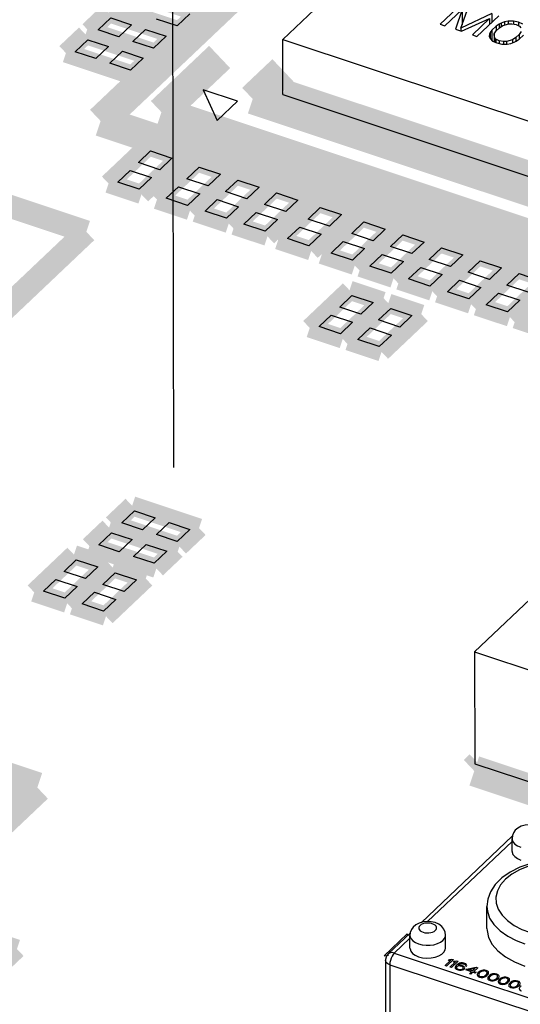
# Model space of a CAD drawing. Extents: x 0 to 1189, y 0 to 841.
# Tile 158 of 256: x 606.39 to 610.34, y 309.93 to 317.69. Entities that reach past the tile are written whole.
import ezdxf

# ---------------------------------------------------------------- set-up
doc = ezdxf.new("R2010")
doc.units = 0
doc.header["$LTSCALE"] = 65.395
doc.linetypes.add('DASHED', pattern=[0.2, 0.1, -0.1])
doc.layers.get('0').update_dxf_attribs({"linetype": 'CONTINUOUS'})
doc.layers.add('05_ALL_CURVES', color=7, linetype='CONTINUOUS')

msp = doc.modelspace()

# ---------------------------------------------------------------- linework, layer by layer
at = {"color": 7, "linetype": 'DASHED'}
msp.add_line((607.5034, 359.9347), (607.6071, 312.0363), dxfattribs=at)
at = {"color": 7, "linetype": 'Continuous'}
for p, q in [((611.1477, 320.0716), (608.4657, 317.5297)), ((609.8784, 317.813), (609.7067, 317.6503)), ((609.8694, 317.6195), (609.9325, 317.7949)), ((609.8784, 317.813), (609.8787, 317.6455)), ((607.0106, 317.6053), (607.1105, 317.7)), ((607.1105, 317.7), (607.2727, 317.6461)), ((607.7323, 317.7316), (607.6324, 317.6369)), ((609.7428, 317.6383), (609.8779, 317.7663)), ((609.8779, 317.7663), (609.8271, 317.6102)), ((610.113, 317.7349), (609.8694, 317.6195)), ((609.8779, 317.7663), (609.8782, 317.644)), ((609.9955, 317.5542), (610.1672, 317.7169)), ((610.113, 317.7349), (610.1132, 317.6657)), ((607.2727, 317.6461), (607.1728, 317.5514)), ((607.6324, 317.6369), (607.4703, 317.6908)), ((609.7067, 317.6503), (609.7428, 317.6383)), ((609.8694, 317.6195), (609.8694, 317.5961)), ((609.8752, 317.5942), (610.0946, 317.6943)), ((610.0946, 317.6943), (609.9594, 317.5662)), ((610.0946, 317.6943), (610.0947, 317.6481)), ((610.1459, 317.6351), (610.1131, 317.6039)), ((610.1702, 317.6504), (610.1459, 317.6351)), ((610.1459, 317.6351), (610.146, 317.5974)), ((610.1468, 317.5974), (610.1724, 317.6216)), ((610.1872, 317.6588), (610.1702, 317.6504)), ((610.1702, 317.6504), (610.1703, 317.6196)), ((610.1724, 317.6216), (610.2003, 317.6404)), ((610.2138, 317.6686), (610.1872, 317.6588)), ((610.1872, 317.6588), (610.1873, 317.6316)), ((610.2003, 317.6404), (610.2463, 317.6531)), ((610.2429, 317.673), (610.2138, 317.6686)), ((610.2138, 317.6686), (610.2139, 317.6441)), ((610.2839, 317.6734), (610.2429, 317.673)), ((610.2429, 317.673), (610.2429, 317.6522)), ((610.2463, 317.6531), (610.2717, 317.6541)), ((610.2717, 317.6541), (610.3054, 317.6475)), ((610.3237, 317.6648), (610.2839, 317.6734)), ((610.2839, 317.6734), (610.2839, 317.6517)), ((610.3054, 317.6475), (610.3318, 317.634)), ((610.3561, 317.6493), (610.3237, 317.6648)), ((610.3237, 317.6648), (610.3237, 317.6382)), ((610.3318, 317.634), (610.3426, 317.6211)), ((607.1728, 317.5514), (607.0106, 317.6053)), ((607.284, 317.5144), (607.384, 317.6091)), ((607.384, 317.6091), (607.5461, 317.5551)), ((607.5461, 317.5551), (607.4462, 317.4604)), ((609.8271, 317.6102), (609.8752, 317.5942)), ((609.9594, 317.5662), (609.9955, 317.5542)), ((610.0959, 317.5722), (610.0933, 317.5544)), ((610.0933, 317.5544), (610.1004, 317.538)), ((610.1008, 317.5846), (610.0959, 317.5722)), ((610.0959, 317.5722), (610.0959, 317.5483)), ((610.1131, 317.6039), (610.1008, 317.5846)), ((610.1008, 317.5846), (610.1009, 317.538)), ((610.1131, 317.6039), (610.1132, 317.5243)), ((610.1309, 317.5746), (610.1468, 317.5974)), ((610.1331, 317.5458), (610.1309, 317.5746)), ((610.1309, 317.5746), (610.1311, 317.5121)), ((610.1438, 317.5329), (610.1331, 317.5458)), ((610.1331, 317.5458), (610.1332, 317.5111)), ((610.3033, 317.5453), (610.2753, 317.5266)), ((610.3288, 317.5696), (610.3033, 317.5453)), ((610.3033, 317.5453), (610.3033, 317.5155)), ((610.3447, 317.5923), (610.3288, 317.5696)), ((610.3288, 317.5696), (610.3289, 317.5319)), ((610.3297, 317.5319), (610.3626, 317.563)), ((606.8289, 317.4332), (606.9289, 317.5279)), ((606.9289, 317.5279), (607.091, 317.4739)), ((607.091, 317.4739), (606.9911, 317.3792)), ((607.4462, 317.4604), (607.284, 317.5144)), ((608.4657, 317.5297), (612.9789, 316.0282)), ((608.4666, 317.0956), (608.4657, 317.5297)), ((610.1004, 317.538), (610.1195, 317.5176)), ((610.1195, 317.5176), (610.152, 317.5021)), ((610.1703, 317.5194), (610.1438, 317.5329)), ((610.1438, 317.5329), (610.1439, 317.506)), ((610.152, 317.5021), (610.1918, 317.4936)), ((610.204, 317.5129), (610.1703, 317.5194)), ((610.1703, 317.5194), (610.1703, 317.4982)), ((610.1918, 317.4936), (610.2328, 317.4939)), ((610.2294, 317.5138), (610.204, 317.5129)), ((610.204, 317.5129), (610.204, 317.4937)), ((610.2753, 317.5266), (610.2294, 317.5138)), ((610.2294, 317.5138), (610.2294, 317.4939)), ((610.2328, 317.4939), (610.2618, 317.4983)), ((610.2618, 317.4983), (610.2885, 317.5082)), ((610.2753, 317.5266), (610.2754, 317.5033)), ((610.2885, 317.5082), (610.3054, 317.5165)), ((610.3054, 317.5165), (610.3297, 317.5319)), ((606.9911, 317.3792), (606.8289, 317.4332)), ((607.1024, 317.3422), (607.2023, 317.4369)), ((607.2023, 317.4369), (607.3645, 317.3829)), ((607.2646, 317.2882), (607.1024, 317.3422)), ((607.3645, 317.3829), (607.2646, 317.2882)), ((608.1081, 317.0436), (607.8379, 317.1335)), ((607.8379, 317.1335), (607.9476, 316.8914)), ((608.4666, 317.0956), (612.9798, 315.594)), ((607.9476, 316.8914), (608.1081, 317.0436)), ((607.327, 316.5596), (607.4233, 316.651)), ((607.4233, 316.651), (607.5915, 316.595)), ((607.4951, 316.5037), (607.327, 316.5596)), ((607.5915, 316.595), (607.4951, 316.5037)), ((607.1645, 316.4056), (607.2608, 316.497)), ((607.2608, 316.497), (607.429, 316.441)), ((607.7091, 316.4325), (607.8054, 316.5238)), ((607.8054, 316.5238), (607.9736, 316.4679)), ((607.9736, 316.4679), (607.8772, 316.3766)), ((607.3326, 316.3497), (607.1645, 316.4056)), ((607.429, 316.441), (607.3326, 316.3497)), ((607.8772, 316.3766), (607.7091, 316.4325)), ((608.0148, 316.3308), (608.1111, 316.4221)), ((608.1111, 316.4221), (608.2793, 316.3662)), ((607.5466, 316.2785), (607.6429, 316.3698)), ((607.6429, 316.3698), (607.8111, 316.3139)), ((607.8111, 316.3139), (607.7147, 316.2225)), ((608.1829, 316.2749), (608.0148, 316.3308)), ((608.2793, 316.3662), (608.1829, 316.2749)), ((608.3205, 316.2291), (608.4168, 316.3204)), ((608.4168, 316.3204), (608.585, 316.2645)), ((607.7147, 316.2225), (607.5466, 316.2785)), ((607.8523, 316.1768), (607.9486, 316.2681)), ((607.9486, 316.2681), (608.1168, 316.2122)), ((608.4886, 316.1731), (608.3205, 316.2291)), ((608.585, 316.2645), (608.4886, 316.1731)), ((608.0204, 316.1208), (607.8523, 316.1768)), ((608.1168, 316.2122), (608.0204, 316.1208)), ((608.158, 316.0751), (608.2543, 316.1664)), ((608.2543, 316.1664), (608.4225, 316.1105)), ((608.6644, 316.1147), (608.7607, 316.206)), ((608.7607, 316.206), (608.9289, 316.1501)), ((608.9289, 316.1501), (608.8325, 316.0587)), ((608.3261, 316.0191), (608.158, 316.0751)), ((608.4225, 316.1105), (608.3261, 316.0191)), ((608.8325, 316.0587), (608.6644, 316.1147)), ((609.0083, 316.0002), (609.1046, 316.0916)), ((609.1046, 316.0916), (609.2728, 316.0356)), ((608.5019, 315.9607), (608.5982, 316.052)), ((608.5982, 316.052), (608.7664, 315.9961)), ((608.7664, 315.9961), (608.67, 315.9047)), ((609.1764, 315.9443), (609.0083, 316.0002)), ((609.2728, 316.0356), (609.1764, 315.9443)), ((609.314, 315.8985), (609.4103, 315.9899)), ((609.4103, 315.9899), (609.5785, 315.9339)), ((608.67, 315.9047), (608.5019, 315.9607)), ((608.8458, 315.8462), (608.9421, 315.9376)), ((608.9421, 315.9376), (609.1103, 315.8816)), ((609.5785, 315.9339), (609.4821, 315.8426)), ((609.0139, 315.7903), (608.8458, 315.8462)), ((609.1103, 315.8816), (609.0139, 315.7903)), ((609.1515, 315.7445), (609.2478, 315.8359)), ((609.2478, 315.8359), (609.416, 315.7799)), ((609.4821, 315.8426), (609.314, 315.8985)), ((609.6197, 315.7968), (609.716, 315.8882)), ((609.716, 315.8882), (609.8842, 315.8322)), ((609.416, 315.7799), (609.3196, 315.6886)), ((609.7878, 315.7409), (609.6197, 315.7968)), ((609.8842, 315.8322), (609.7878, 315.7409)), ((609.9253, 315.6951), (610.0217, 315.7865)), ((610.0217, 315.7865), (610.1899, 315.7305)), ((609.3196, 315.6886), (609.1515, 315.7445)), ((609.4572, 315.6428), (609.5535, 315.7342)), ((609.5535, 315.7342), (609.7217, 315.6782)), ((609.7217, 315.6782), (609.6253, 315.5869)), ((610.0935, 315.6392), (609.9253, 315.6951)), ((610.1899, 315.7305), (610.0935, 315.6392)), ((610.231, 315.5934), (610.3274, 315.6848)), ((610.3274, 315.6848), (610.4955, 315.6288)), ((609.6253, 315.5869), (609.4572, 315.6428)), ((609.7628, 315.5411), (609.8592, 315.6325)), ((609.8592, 315.6325), (610.0274, 315.5765)), ((609.931, 315.4852), (609.7628, 315.5411)), ((610.0274, 315.5765), (609.931, 315.4852)), ((610.0685, 315.4394), (610.1649, 315.5308)), ((610.1649, 315.5308), (610.333, 315.4748)), ((610.3992, 315.5375), (610.231, 315.5934)), ((608.9135, 315.4212), (609.0099, 315.5125)), ((609.0099, 315.5125), (609.178, 315.4566)), ((609.178, 315.4566), (609.0816, 315.3652)), ((610.333, 315.4748), (610.2367, 315.3835)), ((609.0816, 315.3652), (608.9135, 315.4212)), ((609.2192, 315.3195), (609.3156, 315.4108)), ((609.3156, 315.4108), (609.4837, 315.3549)), ((610.2367, 315.3835), (610.0685, 315.4394)), ((608.751, 315.2672), (608.8474, 315.3585)), ((608.8474, 315.3585), (609.0155, 315.3026)), ((609.0155, 315.3026), (608.9191, 315.2112)), ((609.3873, 315.2635), (609.2192, 315.3195)), ((609.4837, 315.3549), (609.3873, 315.2635)), ((608.9191, 315.2112), (608.751, 315.2672)), ((609.0567, 315.1654), (609.1531, 315.2568)), ((609.1531, 315.2568), (609.3212, 315.2008)), ((609.2248, 315.1095), (609.0567, 315.1654)), ((609.3212, 315.2008), (609.2248, 315.1095)), ((611.272, 313.9319), (609.9776, 312.7051)), ((607.196, 313.72), (607.296, 313.8147)), ((607.296, 313.8147), (607.4581, 313.7608)), ((607.4581, 313.7608), (607.3582, 313.6661)), ((607.3582, 313.6661), (607.196, 313.72)), ((607.4695, 313.6291), (607.5694, 313.7238)), ((607.5694, 313.7238), (607.7316, 313.6698)), ((607.7316, 313.6698), (607.6317, 313.5751)), ((607.0144, 313.5479), (607.1143, 313.6426)), ((607.1143, 313.6426), (607.2765, 313.5886)), ((607.2765, 313.5886), (607.1765, 313.4939)), ((607.6317, 313.5751), (607.4695, 313.6291)), ((607.1765, 313.4939), (607.0144, 313.5479)), ((607.2878, 313.4569), (607.3877, 313.5516)), ((607.3877, 313.5516), (607.5499, 313.4976)), ((606.7413, 313.338), (606.8376, 313.4293)), ((606.8376, 313.4293), (607.0058, 313.3734)), ((607.45, 313.4029), (607.2878, 313.4569)), ((607.5499, 313.4976), (607.45, 313.4029)), ((607.0058, 313.3734), (606.9094, 313.282)), ((606.5788, 313.184), (606.6751, 313.2753)), ((606.6751, 313.2753), (606.8433, 313.2194)), ((606.9094, 313.282), (606.7413, 313.338)), ((607.047, 313.2363), (607.1433, 313.3276)), ((607.1433, 313.3276), (607.3115, 313.2717)), ((606.8433, 313.2194), (606.7469, 313.128)), ((607.2151, 313.1803), (607.047, 313.2363)), ((607.3115, 313.2717), (607.2151, 313.1803)), ((606.7469, 313.128), (606.5788, 313.184)), ((606.8845, 313.0823), (606.9808, 313.1736)), ((606.9808, 313.1736), (607.149, 313.1177)), ((607.149, 313.1177), (607.0526, 313.0263)), ((607.0526, 313.0263), (606.8845, 313.0823)), ((609.9776, 312.7051), (620.8924, 309.0737)), ((609.9776, 312.7051), (609.9795, 311.823)), ((609.9795, 311.823), (610.7438, 311.5687)), ((610.2751, 311.2564), (610.2722, 311.2332)), ((610.2745, 311.2519), (609.5582, 310.573)), ((610.2722, 311.2113), (609.6062, 310.58)), ((610.2724, 311.1319), (610.2722, 311.2332)), ((610.0746, 310.5244), (610.0742, 310.6981)), ((609.4453, 310.4819), (609.2636, 310.3097)), ((609.4699, 310.4893), (609.2959, 310.3245)), ((609.4533, 310.4642), (609.4453, 310.4819)), ((609.4705, 310.4939), (609.4675, 310.4707)), ((609.4676, 310.4487), (609.3439, 310.3315)), ((609.4678, 310.3694), (609.4675, 310.4707)), ((609.7478, 310.37), (609.7475, 310.4713)), ((609.3439, 310.3315), (611.0289, 309.7709)), ((609.2636, 310.3097), (609.2973, 310.3146)), ((609.2741, 310.2735), (609.2761, 309.3184)), ((609.3083, 310.2398), (610.9932, 309.6792)), ((609.3083, 310.2398), (609.3104, 309.2847))]:
    msp.add_line(p, q, dxfattribs=at)
for points, const_width in [([(610.7837, 320.4463), (607.0288, 316.8876)], 0.2416), ([(607.8054, 317.7421), (607.2781, 317.9176)], 0.151), ([(607.0919, 317.7411), (606.9375, 317.5948)], 0.151), ([(607.6192, 317.5657), (607.0919, 317.7411)], 0.151), ([(607.1237, 317.7712), (607.651, 317.5958)], 0.151), ([(607.651, 317.5958), (607.8054, 317.7421)], 0.151), ([(606.9103, 317.5689), (606.7558, 317.4226)], 0.151), ([(607.4376, 317.3935), (606.9103, 317.5689)], 0.151), ([(606.9375, 317.5948), (607.4648, 317.4193)], 0.151), ([(607.4648, 317.4193), (607.6192, 317.5657)], 0.151), ([(606.7558, 317.4226), (607.2832, 317.2471)], 0.151), ([(607.2832, 317.2471), (607.4376, 317.3935)], 0.151), ([(607.5085, 316.9569), (607.9673, 317.3917)], 0.2416), ([(608.228, 317.061), (608.4662, 317.2867)], 0.2416), ([(612.8917, 315.5093), (608.228, 317.061)], 0.2416), ([(608.4678, 317.0956), (612.9811, 315.594)], 0.2416), ([(613.2252, 315.0549), (607.5085, 316.9569)], 0.2416), ([(607.0288, 316.8876), (613.3473, 314.7853)], 0.2416), ([(607.4047, 316.692), (607.0913, 316.395)], 0.151), ([(607.6646, 316.6056), (607.4047, 316.692)], 0.151), ([(607.3512, 316.3086), (607.6646, 316.6056)], 0.151), ([(607.7868, 316.5649), (607.4735, 316.2679)], 0.151), ([(608.0467, 316.4785), (607.7868, 316.5649)], 0.151), ([(607.7333, 316.1815), (608.0467, 316.4785)], 0.151), ([(608.0925, 316.4632), (607.7792, 316.1662)], 0.151), ([(608.3524, 316.3768), (608.0925, 316.4632)], 0.151), ([(607.0913, 316.395), (607.3512, 316.3086)], 0.151), ([(608.039, 316.0798), (608.3524, 316.3768)], 0.151), ([(608.3982, 316.3615), (608.0849, 316.0645)], 0.151), ([(608.6581, 316.2751), (608.3982, 316.3615)], 0.151), ([(607.4735, 316.2679), (607.7333, 316.1815)], 0.151), ([(608.3447, 315.9781), (608.6581, 316.2751)], 0.151), ([(608.7421, 316.2471), (608.4288, 315.9501)], 0.151), ([(609.002, 316.1606), (608.7421, 316.2471)], 0.151), ([(607.7792, 316.1662), (608.039, 316.0798)], 0.151), ([(608.6886, 315.8636), (609.002, 316.1606)], 0.151), ([(609.086, 316.1327), (608.7727, 315.8357)], 0.151), ([(609.3459, 316.0462), (609.086, 316.1327)], 0.151), ([(608.0849, 316.0645), (608.3447, 315.9781)], 0.151), ([(609.0325, 315.7492), (609.3459, 316.0462)], 0.151), ([(609.3917, 316.031), (609.0784, 315.734)], 0.151), ([(609.6516, 315.9445), (609.3917, 316.031)], 0.151), ([(608.4288, 315.9501), (608.6886, 315.8636)], 0.151), ([(609.3382, 315.6475), (609.6516, 315.9445)], 0.151), ([(609.6974, 315.9293), (609.384, 315.6323)], 0.151), ([(609.9573, 315.8428), (609.6974, 315.9293)], 0.151), ([(608.7727, 315.8357), (609.0325, 315.7492)], 0.151), ([(609.6439, 315.5458), (609.9573, 315.8428)], 0.151), ([(610.0031, 315.8275), (609.6897, 315.5306)], 0.151), ([(610.263, 315.7411), (610.0031, 315.8275)], 0.151), ([(609.0784, 315.734), (609.3382, 315.6475)], 0.151), ([(609.9496, 315.4441), (610.263, 315.7411)], 0.151), ([(610.3088, 315.7258), (609.9954, 315.4288)], 0.151), ([(610.5686, 315.6394), (610.3088, 315.7258)], 0.151), ([(609.384, 315.6323), (609.6439, 315.5458)], 0.151), ([(610.2553, 315.3424), (610.5686, 315.6394)], 0.151), ([(610.6145, 315.6241), (610.3011, 315.3271)], 0.151), ([(608.9913, 315.5536), (608.6779, 315.2566)], 0.151), ([(609.2511, 315.4671), (608.9913, 315.5536)], 0.151), ([(609.6897, 315.5306), (609.9496, 315.4441)], 0.151), ([(608.9377, 315.1701), (609.2511, 315.4671)], 0.151), ([(609.297, 315.4519), (608.9836, 315.1549)], 0.151), ([(609.5568, 315.3654), (609.297, 315.4519)], 0.151), ([(609.9954, 315.4288), (610.2553, 315.3424)], 0.151), ([(609.2434, 315.0684), (609.5568, 315.3654)], 0.151), ([(610.3011, 315.3271), (610.561, 315.2407)], 0.151), ([(608.6779, 315.2566), (608.9377, 315.1701)], 0.151), ([(608.9836, 315.1549), (609.2434, 315.0684)], 0.151), ([(607.2774, 313.8558), (607.1229, 313.7095)], 0.151), ([(607.8047, 313.6804), (607.2774, 313.8558)], 0.151), ([(607.0957, 313.6836), (606.9413, 313.5373)], 0.151), ([(607.623, 313.5082), (607.0957, 313.6836)], 0.151), ([(607.1229, 313.7095), (607.6503, 313.534)], 0.151), ([(607.6503, 313.534), (607.8047, 313.6804)], 0.151), ([(606.9413, 313.5373), (607.4686, 313.3619)], 0.151), ([(607.4686, 313.3619), (607.623, 313.5082)], 0.151), ([(606.819, 313.4704), (606.5057, 313.1734)], 0.151), ([(607.0789, 313.3839), (606.819, 313.4704)], 0.151), ([(606.7655, 313.0869), (607.0789, 313.3839)], 0.151), ([(607.1247, 313.3687), (606.8114, 313.0717)], 0.151), ([(607.3846, 313.2822), (607.1247, 313.3687)], 0.151), ([(607.0712, 312.9852), (607.3846, 313.2822)], 0.151), ([(606.5057, 313.1734), (606.7655, 313.0869)], 0.151), ([(606.8114, 313.0717), (607.0712, 312.9852)], 0.151), ([(606.5302, 311.6358), (605.7659, 311.8901)], 0.2416), ([(609.9749, 311.7656), (610.0209, 311.8092)], 0.2416), ([(610.8783, 311.465), (609.9749, 311.7656)], 0.2416), ([(606.076, 311.2054), (606.5302, 311.6358)], 0.2416), ([(606.3697, 310.3633), (605.8424, 310.5387)], 0.151), ([(606.2153, 310.2169), (606.3697, 310.3633)], 0.151)]:
    msp.add_lwpolyline(points, dxfattribs=dict(at, const_width=const_width))
at = {"color": 40, "linetype": 'Continuous', "const_width": 0.1812}
for points in [[(604.5092, 316.8151), (606.9166, 316.0141)], [(606.9166, 316.0141), (605.9174, 315.0672)]]:
    msp.add_lwpolyline(points, dxfattribs=at)
at = {"color": 7, "linetype": 'Continuous'}
for points in [[(610.47, 311.3339), (610.4387, 311.3411), (610.4068, 311.3428), (610.3752, 311.3393), (610.3451, 311.3303), (610.3185, 311.3162), (610.2981, 311.2985), (610.2837, 311.2784), (610.2751, 311.2564)], [(610.2722, 311.2332), (610.2735, 311.2226), (610.2812, 311.2055), (610.2955, 311.1898), (610.3157, 311.1764), (610.3406, 311.1658)], [(610.2724, 311.1319), (610.2727, 311.1267), (610.279, 311.1081), (610.2931, 311.0908), (610.3141, 311.076), (610.3409, 311.0645)], [(610.9859, 311.0285), (610.8963, 311.0528), (610.8016, 311.0682), (610.7045, 311.0743), (610.607, 311.0713), (610.5113, 311.059), (610.4198, 311.0377), (610.3345, 311.0077), (610.2578, 310.9692), (610.1922, 310.9231), (610.14, 310.8709), (610.103, 310.8149), (610.0812, 310.7568), (610.0742, 310.6981)], [(610.9637, 311.0199), (610.8977, 311.0386), (610.8213, 311.053), (610.7373, 311.0611), (610.6498, 311.0616), (610.5629, 311.0541), (610.4799, 311.039), (610.4024, 311.0167), (610.332, 310.9876), (610.2708, 310.9526), (610.2203, 310.9125), (610.1819, 310.8685), (610.1565, 310.8215), (610.1448, 310.7729), (610.1471, 310.724), (610.1633, 310.6759), (610.1933, 310.6295), (610.2361, 310.5866), (610.2891, 310.549), (610.3484, 310.5182), (610.4094, 310.4946)], [(610.0742, 310.698), (610.0777, 310.6618), (610.0959, 310.6075), (610.1298, 310.5552), (610.1781, 310.5067), (610.2379, 310.4643), (610.3049, 310.4295), (610.3738, 310.4028)], [(609.5706, 310.5767), (609.5405, 310.5678), (609.5138, 310.5536), (609.4934, 310.5359), (609.4791, 310.5158), (609.4705, 310.4939)], [(609.6432, 310.5627), (609.6289, 310.5663), (609.6136, 310.5681), (609.5979, 310.5678), (609.5827, 310.5656), (609.5687, 310.5616), (609.5567, 310.5559), (609.5472, 310.5489), (609.5408, 310.5408), (609.5377, 310.5322), (609.5381, 310.5234), (609.542, 310.5148), (609.5491, 310.507), (609.5592, 310.5002), (609.5717, 310.495)], [(609.6654, 310.5713), (609.6341, 310.5785), (609.6022, 310.5803), (609.5706, 310.5767)], [(609.5717, 310.495), (609.5859, 310.4914), (609.6013, 310.4896), (609.617, 310.4899), (609.6322, 310.4921), (609.6461, 310.4961), (609.6581, 310.5018), (609.6676, 310.5088), (609.6741, 310.5169), (609.6772, 310.5255), (609.6768, 310.5344), (609.6729, 310.5429), (609.6657, 310.5507), (609.6556, 310.5575), (609.6432, 310.5627)], [(609.7475, 310.4713), (609.7443, 310.4952), (609.7347, 310.5184), (609.7182, 310.5397), (609.6946, 310.558), (609.6654, 310.5713)], [(610.0746, 310.5244), (610.0751, 310.5102), (610.0877, 310.4538), (610.1167, 310.3993), (610.1613, 310.3483), (610.2201, 310.3021), (610.2917, 310.262), (610.3741, 310.2292)], [(609.4675, 310.4707), (609.4689, 310.46), (609.4766, 310.4429), (609.4909, 310.4273), (609.511, 310.4138), (609.536, 310.4032)], [(609.536, 310.4032), (609.5646, 310.396), (609.5953, 310.3925), (609.6267, 310.393), (609.657, 310.3974), (609.6849, 310.4055), (609.709, 310.4168), (609.7279, 310.4309), (609.7408, 310.447), (609.747, 310.4643), (609.7475, 310.4713)], [(609.2959, 310.3244), (609.288, 310.3156), (609.2791, 310.2996), (609.2745, 310.2817), (609.2741, 310.2735)], [(609.3439, 310.3315), (609.3285, 310.3347), (609.314, 310.3338), (609.3015, 310.3288), (609.2959, 310.3245)], [(609.3439, 310.3315), (609.3347, 310.3208), (609.3261, 310.3068), (609.3187, 310.2906), (609.313, 310.2732), (609.3095, 310.2559), (609.3083, 310.2398)], [(609.4678, 310.3694), (609.4681, 310.3641), (609.4744, 310.3455), (609.4885, 310.3283), (609.5095, 310.3134), (609.5362, 310.3019)], [(609.5362, 310.3019), (609.5671, 310.2943), (609.6004, 310.291), (609.634, 310.2924), (609.6662, 310.2982), (609.6949, 310.3082), (609.7186, 310.3218), (609.7359, 310.3381), (609.7457, 310.3563), (609.7478, 310.37)], [(609.3083, 310.2398), (609.2941, 310.246), (609.2831, 310.2542), (609.2763, 310.2637), (609.2741, 310.2735)]]:
    msp.add_lwpolyline(points, dxfattribs=at)
at = {"layer": '05_ALL_CURVES', "color": 4, "linetype": 'Continuous'}
for p, q in [((609.745, 310.2326), (609.7896, 310.2748)), ((609.81, 310.2797), (609.7563, 310.2288)), ((609.7703, 310.271), (609.7794, 310.2796)), ((609.7896, 310.2748), (609.7703, 310.271)), ((609.7794, 310.2796), (609.7987, 310.2834)), ((609.7827, 310.2201), (609.8272, 310.2623)), ((609.8476, 310.2672), (609.7939, 310.2163)), ((609.7987, 310.2834), (609.81, 310.2797)), ((609.8079, 310.2584), (609.817, 310.2671)), ((609.8272, 310.2623), (609.8079, 310.2584)), ((609.817, 310.2671), (609.8363, 310.2709)), ((609.8363, 310.2709), (609.8476, 310.2672)), ((609.8497, 310.2475), (609.8398, 310.2405)), ((609.8591, 310.2516), (609.8497, 310.2475)), ((609.8693, 310.2541), (609.8591, 310.2516)), ((609.8632, 310.2459), (609.8704, 310.2479)), ((609.8822, 310.2542), (609.8693, 310.2541)), ((609.8704, 310.2479), (609.8783, 310.2482)), ((609.8783, 310.2482), (609.8851, 310.2474)), ((609.8927, 310.2521), (609.8822, 310.2542)), ((609.8851, 310.2474), (609.8964, 310.2436)), ((609.9002, 310.2496), (609.8927, 310.2521)), ((609.9085, 310.2454), (609.9002, 310.2496)), ((609.7563, 310.2288), (609.745, 310.2326)), ((609.7939, 310.2163), (609.7827, 310.2201)), ((609.8257, 310.2248), (609.8238, 310.2181)), ((609.8238, 310.2181), (609.8248, 310.2119)), ((609.8248, 310.2119), (609.8308, 310.2055)), ((609.8318, 310.2329), (609.8257, 310.2248)), ((609.8308, 310.2055), (609.8391, 310.2013)), ((609.8398, 310.2405), (609.8318, 310.2329)), ((609.8362, 310.2227), (609.8347, 310.2188)), ((609.8347, 310.2188), (609.835, 310.2143)), ((609.835, 310.2143), (609.8384, 310.2103)), ((609.8397, 310.226), (609.8362, 310.2227)), ((609.8384, 310.2103), (609.8429, 310.2073)), ((609.8391, 310.2013), (609.8485, 310.1982)), ((609.845, 310.2286), (609.8397, 310.226)), ((609.8429, 310.2073), (609.8561, 310.203)), ((609.851, 310.2295), (609.845, 310.2286)), ((609.8469, 310.2352), (609.8492, 310.2374)), ((609.8628, 310.2358), (609.8469, 310.2352)), ((609.8485, 310.1982), (609.859, 310.1961)), ((609.8492, 310.2374), (609.8579, 310.2433)), ((609.8589, 310.2298), (609.851, 310.2295)), ((609.8561, 310.203), (609.8628, 310.2022)), ((609.8579, 310.2433), (609.8632, 310.2459)), ((609.8657, 310.229), (609.8589, 310.2298)), ((609.859, 310.1961), (609.8718, 310.1962)), ((609.8733, 310.2338), (609.8628, 310.2358)), ((609.8628, 310.2022), (609.8708, 310.2025)), ((609.8789, 310.2246), (609.8657, 310.229)), ((609.8708, 310.2025), (609.878, 310.2044)), ((609.8718, 310.1962), (609.8821, 310.1987)), ((609.8827, 310.2306), (609.8733, 310.2338)), ((609.878, 310.2044), (609.8833, 310.2071)), ((609.8834, 310.2216), (609.8789, 310.2246)), ((609.8821, 310.1987), (609.8915, 310.2029)), ((609.891, 310.2264), (609.8827, 310.2306)), ((609.8833, 310.2071), (609.8867, 310.2103)), ((609.8867, 310.2176), (609.8834, 310.2216)), ((609.8882, 310.2142), (609.8867, 310.2176)), ((609.8867, 310.2103), (609.8882, 310.2142)), ((609.897, 310.22), (609.891, 310.2264)), ((609.8915, 310.2029), (609.8972, 310.2083)), ((609.8964, 310.2436), (609.9009, 310.2406)), ((609.8992, 310.2149), (609.897, 310.22)), ((609.8972, 310.2083), (609.8992, 310.2149)), ((609.9009, 310.2406), (609.9043, 310.2366)), ((609.9043, 310.2366), (609.9046, 310.2321)), ((609.9046, 310.2321), (609.914, 310.229)), ((609.9077, 310.1989), (609.9146, 310.2054)), ((609.9528, 310.1839), (609.9077, 310.1989)), ((609.9145, 310.2391), (609.9085, 310.2454)), ((609.914, 310.229), (609.9156, 310.2329)), ((609.9156, 310.2329), (609.9145, 310.2391)), ((609.9146, 310.2054), (609.9905, 310.2196)), ((609.9277, 310.201), (609.9814, 310.211)), ((609.9597, 310.1904), (609.9277, 310.201)), ((609.9369, 310.1688), (609.9528, 310.1839)), ((609.9641, 310.1802), (609.9481, 310.165)), ((609.9814, 310.211), (609.9597, 310.1904)), ((609.9829, 310.1739), (609.9641, 310.1802)), ((610.0018, 310.2159), (609.971, 310.1867)), ((609.971, 310.1867), (609.9898, 310.1804)), ((609.9898, 310.1804), (609.9829, 310.1739)), ((609.9905, 310.2196), (610.0018, 310.2159)), ((610.0037, 310.1743), (609.9999, 310.1683)), ((610.0139, 310.184), (610.0037, 310.1743)), ((610.0142, 310.1723), (610.0093, 310.1651)), ((610.0215, 310.1888), (610.0139, 310.184)), ((610.0222, 310.1798), (610.0142, 310.1723)), ((610.0268, 310.1914), (610.0215, 310.1888)), ((610.0309, 310.1857), (610.0222, 310.1798)), ((610.0352, 310.1945), (610.0268, 310.1914)), ((610.0453, 310.1897), (610.0309, 310.1857)), ((610.0442, 310.1959), (610.0352, 310.1945)), ((610.0571, 310.196), (610.0442, 310.1959)), ((610.0532, 310.19), (610.0453, 310.1897)), ((610.0638, 310.1879), (610.0532, 310.19)), ((610.0695, 310.1933), (610.0571, 310.196)), ((610.072, 310.1837), (610.0638, 310.1879)), ((610.0796, 310.1885), (610.0695, 310.1933)), ((610.0711, 310.1636), (610.0761, 310.1707)), ((610.0754, 310.1797), (610.072, 310.1837)), ((610.0761, 310.1707), (610.0754, 310.1797)), ((610.0856, 310.1821), (610.0796, 310.1885)), ((610.0855, 310.1676), (610.087, 310.1714)), ((610.0878, 310.177), (610.0856, 310.1821)), ((610.087, 310.1714), (610.0878, 310.177)), ((609.9481, 310.165), (609.9369, 310.1688)), ((609.9983, 310.1644), (609.9975, 310.1588)), ((609.9975, 310.1588), (609.9997, 310.1537)), ((609.9999, 310.1683), (609.9983, 310.1644)), ((609.9997, 310.1537), (610.0057, 310.1473)), ((610.0057, 310.1473), (610.0158, 310.1425)), ((610.0093, 310.1651), (610.0099, 310.1562)), ((610.0099, 310.1562), (610.0133, 310.1521)), ((610.0133, 310.1521), (610.0215, 310.1479)), ((610.0158, 310.1425), (610.0283, 310.1398)), ((610.0215, 310.1479), (610.0321, 310.1459)), ((610.0283, 310.1398), (610.0411, 310.1399)), ((610.0321, 310.1459), (610.04, 310.1461)), ((610.04, 310.1461), (610.0544, 310.1501)), ((610.0411, 310.1399), (610.0502, 310.1413)), ((610.0502, 310.1413), (610.0585, 310.1444)), ((610.0544, 310.1501), (610.0631, 310.156)), ((610.0585, 310.1444), (610.0638, 310.147)), ((610.0631, 310.156), (610.0711, 310.1636)), ((610.0638, 310.147), (610.0714, 310.1518)), ((610.0714, 310.1518), (610.0816, 310.1615)), ((610.081, 310.1369), (610.0802, 310.1313)), ((610.0802, 310.1313), (610.0825, 310.1262)), ((610.0826, 310.1407), (610.081, 310.1369)), ((610.0816, 310.1615), (610.0855, 310.1676)), ((610.0825, 310.1262), (610.0884, 310.1198)), ((610.0864, 310.1468), (610.0826, 310.1407)), ((610.0967, 310.1565), (610.0864, 310.1468)), ((610.0884, 310.1198), (610.0986, 310.115)), ((610.097, 310.1447), (610.092, 310.1376)), ((610.092, 310.1376), (610.0927, 310.1286)), ((610.0927, 310.1286), (610.096, 310.1246)), ((610.096, 310.1246), (610.1043, 310.1204)), ((610.1043, 310.1613), (610.0967, 310.1565)), ((610.105, 310.1523), (610.097, 310.1447)), ((610.0986, 310.115), (610.111, 310.1123)), ((610.1096, 310.1639), (610.1043, 310.1613)), ((610.1043, 310.1204), (610.1148, 310.1183)), ((610.1137, 310.1582), (610.105, 310.1523)), ((610.1179, 310.167), (610.1096, 310.1639)), ((610.111, 310.1123), (610.1238, 310.1124)), ((610.128, 310.1622), (610.1137, 310.1582)), ((610.1148, 310.1183), (610.1228, 310.1186)), ((610.127, 310.1684), (610.1179, 310.167)), ((610.1228, 310.1186), (610.1371, 310.1226)), ((610.1238, 310.1124), (610.1329, 310.1138)), ((610.1398, 310.1685), (610.127, 310.1684)), ((610.136, 310.1624), (610.128, 310.1622)), ((610.1329, 310.1138), (610.1412, 310.1169)), ((610.1465, 310.1604), (610.136, 310.1624)), ((610.1371, 310.1226), (610.1459, 310.1285)), ((610.1522, 310.1658), (610.1398, 310.1685)), ((610.1412, 310.1169), (610.1465, 310.1195)), ((610.1459, 310.1285), (610.1538, 310.136)), ((610.1548, 310.1562), (610.1465, 310.1604)), ((610.1465, 310.1195), (610.1541, 310.1243)), ((610.1624, 310.161), (610.1522, 310.1658)), ((610.1538, 310.136), (610.1588, 310.1432)), ((610.1541, 310.1243), (610.1644, 310.134)), ((610.1581, 310.1521), (610.1548, 310.1562)), ((610.1588, 310.1432), (610.1581, 310.1521)), ((610.1683, 310.1546), (610.1624, 310.161)), ((610.1638, 310.1093), (610.163, 310.1038)), ((610.163, 310.1038), (610.1652, 310.0986)), ((610.1653, 310.1132), (610.1638, 310.1093)), ((610.1644, 310.134), (610.1682, 310.14)), ((610.1652, 310.0986), (610.1712, 310.0923)), ((610.1692, 310.1193), (610.1653, 310.1132)), ((610.1682, 310.14), (610.1698, 310.1439)), ((610.1706, 310.1495), (610.1683, 310.1546)), ((610.1794, 310.129), (610.1692, 310.1193)), ((610.1698, 310.1439), (610.1706, 310.1495)), ((610.1712, 310.0923), (610.1813, 310.0874)), ((610.1797, 310.1172), (610.1747, 310.1101)), ((610.1747, 310.1101), (610.1754, 310.1011)), ((610.1754, 310.1011), (610.1788, 310.0971)), ((610.1788, 310.0971), (610.187, 310.0928)), ((610.187, 310.1338), (610.1794, 310.129)), ((610.1877, 310.1248), (610.1797, 310.1172)), ((610.1923, 310.1364), (610.187, 310.1338)), ((610.187, 310.0928), (610.1976, 310.0908)), ((610.1964, 310.1306), (610.1877, 310.1248)), ((610.2006, 310.1395), (610.1923, 310.1364)), ((610.2108, 310.1346), (610.1964, 310.1306)), ((610.2097, 310.1408), (610.2006, 310.1395)), ((610.2055, 310.0911), (610.2199, 310.0951)), ((610.2225, 310.1409), (610.2097, 310.1408)), ((610.2187, 310.1349), (610.2108, 310.1346)), ((610.2293, 310.1329), (610.2187, 310.1349)), ((610.2199, 310.0951), (610.2286, 310.1009)), ((610.235, 310.1383), (610.2225, 310.1409)), ((610.224, 310.0893), (610.2293, 310.0919)), ((610.2286, 310.1009), (610.2366, 310.1085)), ((610.2375, 310.1287), (610.2293, 310.1329)), ((610.2293, 310.0919), (610.2369, 310.0967)), ((610.2451, 310.1334), (610.235, 310.1383)), ((610.2366, 310.1085), (610.2416, 310.1156)), ((610.2369, 310.0967), (610.2471, 310.1065)), ((610.2409, 310.1246), (610.2375, 310.1287)), ((610.2416, 310.1156), (610.2409, 310.1246)), ((610.2511, 310.1271), (610.2451, 310.1334)), ((610.2471, 310.1065), (610.251, 310.1125)), ((610.2519, 310.0917), (610.2481, 310.0857)), ((610.251, 310.1125), (610.2525, 310.1164)), ((610.2533, 310.1219), (610.2511, 310.1271)), ((610.2622, 310.1015), (610.2519, 310.0917)), ((610.2525, 310.1164), (610.2533, 310.1219)), ((610.2698, 310.1062), (610.2622, 310.1015)), ((610.2704, 310.0972), (610.2624, 310.0897)), ((610.2751, 310.1089), (610.2698, 310.1062)), ((610.2792, 310.1031), (610.2704, 310.0972)), ((610.2834, 310.1119), (610.2751, 310.1089)), ((610.2935, 310.1071), (610.2792, 310.1031)), ((610.2925, 310.1133), (610.2834, 310.1119)), ((610.3053, 310.1134), (610.2925, 310.1133)), ((610.3015, 310.1074), (610.2935, 310.1071)), ((610.312, 310.1053), (610.3015, 310.1074)), ((610.3177, 310.1107), (610.3053, 310.1134)), ((610.3203, 310.1011), (610.312, 310.1053)), ((610.3278, 310.1059), (610.3177, 310.1107)), ((610.3236, 310.0971), (610.3203, 310.1011)), ((610.3243, 310.0881), (610.3236, 310.0971)), ((610.3338, 310.0995), (610.3278, 310.1059)), ((610.336, 310.0944), (610.3338, 310.0995)), ((610.3352, 310.0888), (610.336, 310.0944)), ((610.1813, 310.0874), (610.1937, 310.0848)), ((610.1937, 310.0848), (610.2066, 310.0849)), ((610.1976, 310.0908), (610.2055, 310.0911)), ((610.2066, 310.0849), (610.2156, 310.0862)), ((610.2156, 310.0862), (610.224, 310.0893)), ((610.2465, 310.0818), (610.2457, 310.0762)), ((610.2457, 310.0762), (610.2479, 310.0711)), ((610.2481, 310.0857), (610.2465, 310.0818)), ((610.2479, 310.0711), (610.2539, 310.0647)), ((610.2539, 310.0647), (610.2641, 310.0599)), ((610.2624, 310.0897), (610.2575, 310.0826)), ((610.2575, 310.0826), (610.2582, 310.0736)), ((610.2582, 310.0736), (610.2615, 310.0695)), ((610.2615, 310.0695), (610.2698, 310.0653)), ((610.2641, 310.0599), (610.2765, 310.0572)), ((610.2698, 310.0653), (610.2803, 310.0633)), ((610.2765, 310.0572), (610.2893, 310.0574)), ((610.2803, 310.0633), (610.2882, 310.0636)), ((610.2882, 310.0636), (610.3026, 310.0675)), ((610.2893, 310.0574), (610.2984, 310.0587)), ((610.2984, 310.0587), (610.3067, 310.0618)), ((610.3026, 310.0675), (610.3113, 310.0734)), ((610.3067, 310.0618), (610.312, 310.0644)), ((610.3113, 310.0734), (610.3193, 310.081)), ((610.312, 310.0644), (610.3196, 310.0692)), ((610.3193, 310.081), (610.3243, 310.0881)), ((610.3196, 310.0692), (610.3299, 310.0789)), ((610.3293, 310.0543), (610.3285, 310.0487)), ((610.3285, 310.0487), (610.3307, 310.0436)), ((610.3308, 310.0582), (610.3293, 310.0543)), ((610.3299, 310.0789), (610.3337, 310.085)), ((610.3307, 310.0436), (610.3367, 310.0372)), ((610.3346, 310.0642), (610.3308, 310.0582)), ((610.3337, 310.085), (610.3352, 310.0888)), ((610.3449, 310.0739), (610.3346, 310.0642)), ((610.3367, 310.0372), (610.3468, 310.0324))]:
    msp.add_line(p, q, dxfattribs=at)

doc.saveas('drawing.dxf')
